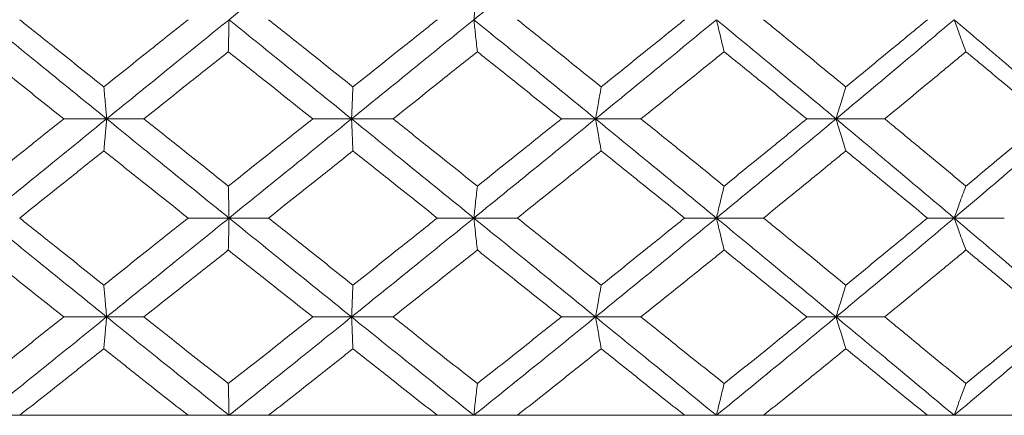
# Model space of a CAD drawing. Header units: inches. Extents: x -4.1 to 22.6, y -10.2 to 17.8.
# Tile 84 of 142: x 12.314 to 12.921, y -0.387 to -0.143. Entities that reach past the tile are written whole.
import ezdxf

# ---------------------------------------------------------------- set-up
doc = ezdxf.new("R2010")
doc.units = ezdxf.units.IN
doc.header["$MEASUREMENT"] = 0

msp = doc.modelspace()

# ---------------------------------------------------------------- linework, layer by layer
at = {"color": 7, "linetype": 'Continuous', "lineweight": 15}
for p, q in [((12.36742, -0.20442), (12.34096, -0.20442)), ((12.36742, -0.20442), (12.39041, -0.20442)), ((12.51844, -0.20442), (12.49452, -0.20442)), ((12.51844, -0.20442), (12.54407, -0.20442)), ((12.66891, -0.20442), (12.6478, -0.20442)), ((12.66891, -0.20442), (12.6969, -0.20442)), ((12.81719, -0.20442), (12.79912, -0.20442)), ((12.81719, -0.20442), (12.84724, -0.20442)), ((12.4429, -0.26554), (12.41767, -0.26554)), ((12.4429, -0.26554), (12.46724, -0.26554)), ((12.59385, -0.26554), (12.5713, -0.26554)), ((12.59385, -0.26554), (12.6207, -0.26554)), ((12.74343, -0.26554), (12.72381, -0.26554)), ((12.74343, -0.26554), (12.77249, -0.26554)), ((12.89, -0.26554), (12.87353, -0.26554)), ((12.89, -0.26554), (12.92095, -0.26554)), ((12.34096, -0.3265), (12.36742, -0.3265)), ((12.39041, -0.3265), (12.36742, -0.3265)), ((12.51844, -0.3265), (12.49452, -0.3265)), ((12.51844, -0.3265), (12.54407, -0.3265)), ((12.66891, -0.3265), (12.6478, -0.3265)), ((12.66891, -0.3265), (12.6969, -0.3265)), ((12.81719, -0.3265), (12.79912, -0.3265)), ((12.81719, -0.3265), (12.84724, -0.3265)), ((11.00063, -0.38712), (13.93663, -0.38712)), ((12.41767, -0.38712), (12.3138, -0.38712)), ((12.5713, -0.38712), (12.46724, -0.38712)), ((12.72381, -0.38712), (12.6207, -0.38712)), ((12.87353, -0.38712), (12.77249, -0.38712)), ((13.0188, -0.38712), (12.92095, -0.38712))]:
    msp.add_line(p, q, dxfattribs=at)
for points, knots in [([(12.4429, -0.1433), (12.457, -0.1319), (12.48218, -0.11156), (12.50737, -0.09126), (12.51844, -0.08234)], [0, 0, 0, 0, 0.560458, 1, 1, 1, 1]), ([(12.59385, -0.1433), (12.60789, -0.1319), (12.63296, -0.11156), (12.65793, -0.09126), (12.66891, -0.08234)], [0, 0, 0, 0, 0.560458, 1, 1, 1, 1]), ([(12.59602, -0.12361), (12.59581, -0.12541), (12.59541, -0.12903), (12.59468, -0.13557), (12.59417, -0.14036), (12.59385, -0.1433)], [0, 0, 0, 0, 0.27887, 0.557739, 1, 1, 1, 1]), ([(12.36742, -0.20442), (12.35336, -0.193), (12.32825, -0.17262), (12.30323, -0.15225), (12.29223, -0.1433)], [0, 0, 0, 0, 0.5601553, 1, 1, 1, 1]), ([(12.36567, -0.1847), (12.35598, -0.17696), (12.33867, -0.16316), (12.3214, -0.14936), (12.3138, -0.1433)], [0, 0, 0, 0, 0.560136, 1, 1, 1, 1]), ([(12.36567, -0.1847), (12.37537, -0.17696), (12.39269, -0.16316), (12.41004, -0.14936), (12.41767, -0.1433)], [0, 0, 0, 0, 0.560136, 1, 1, 1, 1]), ([(12.36742, -0.20442), (12.3815, -0.193), (12.40663, -0.17262), (12.43182, -0.15225), (12.4429, -0.1433)], [0, 0, 0, 0, 0.560155, 1, 1, 1, 1]), ([(12.44245, -0.163), (12.44249, -0.16119), (12.44258, -0.15758), (12.44273, -0.15103), (12.44283, -0.14624), (12.4429, -0.1433)], [0, 0, 0, 0, 0.2787754, 0.5575509, 1, 1, 1, 1]), ([(12.51844, -0.20442), (12.50434, -0.193), (12.47917, -0.17262), (12.45398, -0.15225), (12.4429, -0.1433)], [0, 0, 0, 0, 0.560155, 1, 1, 1, 1]), ([(12.5193, -0.1847), (12.50959, -0.17696), (12.49224, -0.16316), (12.47488, -0.14936), (12.46724, -0.1433)], [0, 0, 0, 0, 0.5601361, 1, 1, 1, 1]), ([(12.51844, -0.20442), (12.53253, -0.193), (12.5577, -0.17262), (12.5828, -0.15225), (12.59385, -0.1433)], [0, 0, 0, 0, 0.560155, 1, 1, 1, 1]), ([(12.5193, -0.1847), (12.52902, -0.17696), (12.54636, -0.16316), (12.56368, -0.14936), (12.5713, -0.1433)], [0, 0, 0, 0, 0.560136, 1, 1, 1, 1]), ([(12.59602, -0.163), (12.59581, -0.16119), (12.59541, -0.15758), (12.59468, -0.15103), (12.59417, -0.14624), (12.59385, -0.1433)], [0, 0, 0, 0, 0.278775, 0.557551, 1, 1, 1, 1]), ([(12.66891, -0.20442), (12.65493, -0.193), (12.62997, -0.17262), (12.60488, -0.15225), (12.59385, -0.1433)], [0, 0, 0, 0, 0.560155, 1, 1, 1, 1]), ([(12.67238, -0.1847), (12.66275, -0.17696), (12.64555, -0.16316), (12.62829, -0.14936), (12.6207, -0.1433)], [0, 0, 0, 0, 0.560136, 1, 1, 1, 1]), ([(12.66891, -0.20442), (12.68287, -0.193), (12.70778, -0.17262), (12.73254, -0.15225), (12.74343, -0.1433)], [0, 0, 0, 0, 0.560155, 1, 1, 1, 1]), ([(12.67238, -0.1847), (12.682, -0.17696), (12.69918, -0.16316), (12.71629, -0.14936), (12.72381, -0.1433)], [0, 0, 0, 0, 0.560136, 1, 1, 1, 1]), ([(12.74819, -0.163), (12.74774, -0.16119), (12.74685, -0.15758), (12.74526, -0.15103), (12.74413, -0.14624), (12.74343, -0.1433)], [0, 0, 0, 0, 0.2787754, 0.5575509, 1, 1, 1, 1]), ([(12.81719, -0.20442), (12.80348, -0.193), (12.779, -0.17262), (12.75429, -0.15225), (12.74343, -0.1433)], [0, 0, 0, 0, 0.560155, 1, 1, 1, 1]), ([(12.82323, -0.1847), (12.81378, -0.17696), (12.79692, -0.16316), (12.77995, -0.14936), (12.77249, -0.1433)], [0, 0, 0, 0, 0.5601361, 1, 1, 1, 1]), ([(12.81719, -0.20442), (12.83085, -0.193), (12.85524, -0.17262), (12.87938, -0.15225), (12.89, -0.1433)], [0, 0, 0, 0, 0.560155, 1, 1, 1, 1]), ([(12.82323, -0.1847), (12.83265, -0.17696), (12.84947, -0.16316), (12.86618, -0.14936), (12.87353, -0.1433)], [0, 0, 0, 0, 0.560136, 1, 1, 1, 1]), ([(12.8973, -0.163), (12.89661, -0.16119), (12.89525, -0.15758), (12.89281, -0.15103), (12.89107, -0.14624), (12.89, -0.1433)], [0, 0, 0, 0, 0.2787754, 0.5575509, 1, 1, 1, 1]), ([(12.96165, -0.20442), (12.94836, -0.193), (12.92463, -0.17262), (12.90058, -0.15225), (12.89, -0.1433)], [0, 0, 0, 0, 0.560155, 1, 1, 1, 1]), ([(12.34096, -0.20442), (12.33128, -0.19669), (12.31399, -0.18288), (12.29675, -0.16907), (12.28917, -0.163)], [0, 0, 0, 0, 0.560071, 1, 1, 1, 1]), ([(12.39041, -0.20442), (12.40012, -0.19669), (12.41746, -0.18288), (12.43482, -0.16907), (12.44245, -0.163)], [0, 0, 0, 0, 0.560071, 1, 1, 1, 1]), ([(12.49452, -0.20442), (12.4848, -0.19669), (12.46745, -0.18288), (12.45009, -0.16907), (12.44245, -0.163)], [0, 0, 0, 0, 0.560071, 1, 1, 1, 1]), ([(12.54407, -0.20442), (12.55378, -0.19669), (12.57111, -0.18288), (12.58841, -0.16907), (12.59602, -0.163)], [0, 0, 0, 0, 0.5600706, 1, 1, 1, 1]), ([(12.6478, -0.20442), (12.63815, -0.19669), (12.62091, -0.18288), (12.60362, -0.16907), (12.59602, -0.163)], [0, 0, 0, 0, 0.560071, 1, 1, 1, 1]), ([(12.6969, -0.20442), (12.7065, -0.19669), (12.72363, -0.18288), (12.74069, -0.16907), (12.74819, -0.163)], [0, 0, 0, 0, 0.5600706, 1, 1, 1, 1]), ([(12.79912, -0.20442), (12.78964, -0.19669), (12.77271, -0.18288), (12.75568, -0.16907), (12.74819, -0.163)], [0, 0, 0, 0, 0.560071, 1, 1, 1, 1]), ([(12.84724, -0.20442), (12.85661, -0.19669), (12.87336, -0.18288), (12.88998, -0.16907), (12.8973, -0.163)], [0, 0, 0, 0, 0.560071, 1, 1, 1, 1]), ([(12.94682, -0.20442), (12.93761, -0.19669), (12.92118, -0.18288), (12.90459, -0.16907), (12.8973, -0.163)], [0, 0, 0, 0, 0.560071, 1, 1, 1, 1]), ([(12.36567, -0.1847), (12.36583, -0.1865), (12.36616, -0.19012), (12.36675, -0.19668), (12.36717, -0.20148), (12.36742, -0.20442)], [0, 0, 0, 0, 0.278676, 0.5573521, 1, 1, 1, 1]), ([(12.5193, -0.1847), (12.51922, -0.1865), (12.51906, -0.19012), (12.51877, -0.19668), (12.51857, -0.20148), (12.51844, -0.20442)], [0, 0, 0, 0, 0.278676, 0.5573521, 1, 1, 1, 1]), ([(12.67238, -0.1847), (12.67206, -0.1865), (12.67141, -0.19012), (12.67025, -0.19668), (12.66942, -0.20148), (12.66891, -0.20442)], [0, 0, 0, 0, 0.278676, 0.557352, 1, 1, 1, 1]), ([(12.82323, -0.1847), (12.82266, -0.1865), (12.82153, -0.19012), (12.81952, -0.19668), (12.81808, -0.20148), (12.81719, -0.20442)], [0, 0, 0, 0, 0.278676, 0.557352, 1, 1, 1, 1]), ([(12.28917, -0.24584), (12.29882, -0.23811), (12.31606, -0.2243), (12.33335, -0.2105), (12.34096, -0.20442)], [0, 0, 0, 0, 0.559933, 1, 1, 1, 1]), ([(12.29223, -0.26554), (12.30624, -0.25414), (12.33126, -0.23377), (12.35637, -0.21339), (12.36742, -0.20442)], [0, 0, 0, 0, 0.559853, 1, 1, 1, 1]), ([(12.36567, -0.22414), (12.36583, -0.22233), (12.36616, -0.21872), (12.36675, -0.21216), (12.36717, -0.20736), (12.36742, -0.20442)], [0, 0, 0, 0, 0.278676, 0.557352, 1, 1, 1, 1]), ([(12.4429, -0.26554), (12.4288, -0.25414), (12.40361, -0.23377), (12.37848, -0.21339), (12.36742, -0.20442)], [0, 0, 0, 0, 0.559853, 1, 1, 1, 1]), ([(12.44245, -0.24584), (12.43273, -0.23811), (12.41538, -0.2243), (12.39804, -0.2105), (12.39041, -0.20442)], [0, 0, 0, 0, 0.559933, 1, 1, 1, 1]), ([(12.44245, -0.24584), (12.45217, -0.23811), (12.46953, -0.2243), (12.48688, -0.2105), (12.49452, -0.20442)], [0, 0, 0, 0, 0.559933, 1, 1, 1, 1]), ([(12.4429, -0.26554), (12.457, -0.25414), (12.48219, -0.23377), (12.50736, -0.21339), (12.51844, -0.20442)], [0, 0, 0, 0, 0.559853, 1, 1, 1, 1]), ([(12.5193, -0.22414), (12.51922, -0.22233), (12.51906, -0.21872), (12.51877, -0.21216), (12.51857, -0.20736), (12.51844, -0.20442)], [0, 0, 0, 0, 0.278676, 0.557352, 1, 1, 1, 1]), ([(12.59385, -0.26554), (12.57979, -0.25414), (12.55468, -0.23377), (12.52952, -0.21339), (12.51844, -0.20442)], [0, 0, 0, 0, 0.559853, 1, 1, 1, 1]), ([(12.59602, -0.24584), (12.58633, -0.23811), (12.56903, -0.2243), (12.5517, -0.2105), (12.54407, -0.20442)], [0, 0, 0, 0, 0.559933, 1, 1, 1, 1]), ([(12.59385, -0.26554), (12.60789, -0.25414), (12.63297, -0.23377), (12.65793, -0.21339), (12.66891, -0.20442)], [0, 0, 0, 0, 0.559853, 1, 1, 1, 1]), ([(12.59602, -0.24584), (12.6057, -0.23811), (12.62298, -0.2243), (12.64022, -0.2105), (12.6478, -0.20442)], [0, 0, 0, 0, 0.559933, 1, 1, 1, 1]), ([(12.67238, -0.22414), (12.67206, -0.22233), (12.67141, -0.21872), (12.67025, -0.21216), (12.66942, -0.20736), (12.66891, -0.20442)], [0, 0, 0, 0, 0.278676, 0.557352, 1, 1, 1, 1]), ([(12.74343, -0.26554), (12.72956, -0.25414), (12.7048, -0.23377), (12.67988, -0.21339), (12.66891, -0.20442)], [0, 0, 0, 0, 0.559853, 1, 1, 1, 1]), ([(12.74819, -0.24584), (12.73864, -0.23811), (12.72158, -0.2243), (12.70445, -0.2105), (12.6969, -0.20442)], [0, 0, 0, 0, 0.559933, 1, 1, 1, 1]), ([(12.74343, -0.26554), (12.75725, -0.25414), (12.78195, -0.23377), (12.80642, -0.21339), (12.81719, -0.20442)], [0, 0, 0, 0, 0.559853, 1, 1, 1, 1]), ([(12.74819, -0.24584), (12.75772, -0.23811), (12.77475, -0.2243), (12.79167, -0.2105), (12.79912, -0.20442)], [0, 0, 0, 0, 0.559933, 1, 1, 1, 1]), ([(12.82323, -0.22414), (12.82266, -0.22233), (12.82153, -0.21872), (12.81952, -0.21216), (12.81808, -0.20736), (12.81719, -0.20442)], [0, 0, 0, 0, 0.278676, 0.5573521, 1, 1, 1, 1]), ([(12.89, -0.26554), (12.87648, -0.25414), (12.85233, -0.23377), (12.82793, -0.21339), (12.81719, -0.20442)], [0, 0, 0, 0, 0.559853, 1, 1, 1, 1]), ([(12.8973, -0.24584), (12.88799, -0.23811), (12.87136, -0.2243), (12.85461, -0.2105), (12.84724, -0.20442)], [0, 0, 0, 0, 0.559933, 1, 1, 1, 1]), ([(12.89, -0.26554), (12.90346, -0.25414), (12.9275, -0.23377), (12.95121, -0.21339), (12.96165, -0.20442)], [0, 0, 0, 0, 0.559853, 1, 1, 1, 1]), ([(12.8973, -0.24584), (12.90658, -0.23811), (12.92316, -0.2243), (12.93959, -0.2105), (12.94682, -0.20442)], [0, 0, 0, 0, 0.559933, 1, 1, 1, 1]), ([(12.3138, -0.26554), (12.32347, -0.25782), (12.34075, -0.24402), (12.35805, -0.23022), (12.36567, -0.22414)], [0, 0, 0, 0, 0.559868, 1, 1, 1, 1]), ([(12.41767, -0.26554), (12.40796, -0.25782), (12.39061, -0.24402), (12.37329, -0.23022), (12.36567, -0.22414)], [0, 0, 0, 0, 0.5598675, 1, 1, 1, 1]), ([(12.46724, -0.26554), (12.47696, -0.25782), (12.49432, -0.24402), (12.51167, -0.23022), (12.5193, -0.22414)], [0, 0, 0, 0, 0.5598675, 1, 1, 1, 1]), ([(12.5713, -0.26554), (12.5616, -0.25782), (12.54428, -0.24402), (12.52694, -0.23022), (12.5193, -0.22414)], [0, 0, 0, 0, 0.559868, 1, 1, 1, 1]), ([(12.6207, -0.26554), (12.63036, -0.25782), (12.64762, -0.24402), (12.66481, -0.23022), (12.67238, -0.22414)], [0, 0, 0, 0, 0.559868, 1, 1, 1, 1]), ([(12.72381, -0.26554), (12.71423, -0.25782), (12.69712, -0.24402), (12.67994, -0.23022), (12.67238, -0.22414)], [0, 0, 0, 0, 0.559868, 1, 1, 1, 1]), ([(12.77249, -0.26554), (12.78199, -0.25782), (12.79895, -0.24402), (12.81581, -0.23022), (12.82323, -0.22414)], [0, 0, 0, 0, 0.5598675, 1, 1, 1, 1]), ([(12.87353, -0.26554), (12.86417, -0.25782), (12.84746, -0.24402), (12.83063, -0.23022), (12.82323, -0.22414)], [0, 0, 0, 0, 0.559868, 1, 1, 1, 1]), ([(12.44245, -0.24584), (12.44249, -0.24765), (12.44258, -0.25126), (12.44273, -0.25781), (12.44283, -0.2626), (12.4429, -0.26554)], [0, 0, 0, 0, 0.278775, 0.557551, 1, 1, 1, 1]), ([(12.59602, -0.24584), (12.59581, -0.24765), (12.59541, -0.25126), (12.59468, -0.25781), (12.59417, -0.2626), (12.59385, -0.26554)], [0, 0, 0, 0, 0.278775, 0.557551, 1, 1, 1, 1]), ([(12.74819, -0.24584), (12.74774, -0.24765), (12.74685, -0.25126), (12.74526, -0.25781), (12.74413, -0.2626), (12.74343, -0.26554)], [0, 0, 0, 0, 0.2787754, 0.5575509, 1, 1, 1, 1]), ([(12.8973, -0.24584), (12.89661, -0.24765), (12.89525, -0.25126), (12.89281, -0.25781), (12.89107, -0.2626), (12.89, -0.26554)], [0, 0, 0, 0, 0.278775, 0.557551, 1, 1, 1, 1]), ([(12.36742, -0.3265), (12.35336, -0.31514), (12.32824, -0.29484), (12.30324, -0.2745), (12.29223, -0.26554)], [0, 0, 0, 0, 0.5595503, 1, 1, 1, 1]), ([(12.36567, -0.30687), (12.35598, -0.29916), (12.33866, -0.28539), (12.3214, -0.27161), (12.3138, -0.26554)], [0, 0, 0, 0, 0.55973, 1, 1, 1, 1]), ([(12.36567, -0.30687), (12.37537, -0.29916), (12.3927, -0.28539), (12.41003, -0.27161), (12.41767, -0.26554)], [0, 0, 0, 0, 0.55973, 1, 1, 1, 1]), ([(12.36742, -0.3265), (12.3815, -0.31514), (12.40665, -0.29484), (12.43181, -0.2745), (12.4429, -0.26554)], [0, 0, 0, 0, 0.55955, 1, 1, 1, 1]), ([(12.44245, -0.28523), (12.44249, -0.28342), (12.44258, -0.27981), (12.44273, -0.27327), (12.44283, -0.26848), (12.4429, -0.26554)], [0, 0, 0, 0, 0.2788696, 0.5577393, 1, 1, 1, 1]), ([(12.51844, -0.3265), (12.50434, -0.31514), (12.47915, -0.29484), (12.45398, -0.2745), (12.4429, -0.26554)], [0, 0, 0, 0, 0.55955, 1, 1, 1, 1]), ([(12.5193, -0.30687), (12.50959, -0.29916), (12.49223, -0.28539), (12.47488, -0.27161), (12.46724, -0.26554)], [0, 0, 0, 0, 0.55973, 1, 1, 1, 1]), ([(12.51844, -0.3265), (12.53253, -0.31514), (12.55771, -0.29484), (12.5828, -0.2745), (12.59385, -0.26554)], [0, 0, 0, 0, 0.55955, 1, 1, 1, 1]), ([(12.5193, -0.30687), (12.52902, -0.29916), (12.54637, -0.28539), (12.56368, -0.27161), (12.5713, -0.26554)], [0, 0, 0, 0, 0.55973, 1, 1, 1, 1]), ([(12.59602, -0.28523), (12.59581, -0.28342), (12.59541, -0.27981), (12.59468, -0.27327), (12.59417, -0.26848), (12.59385, -0.26554)], [0, 0, 0, 0, 0.27887, 0.557739, 1, 1, 1, 1]), ([(12.66891, -0.3265), (12.65493, -0.31514), (12.62995, -0.29484), (12.60489, -0.2745), (12.59385, -0.26554)], [0, 0, 0, 0, 0.55955, 1, 1, 1, 1]), ([(12.67238, -0.30687), (12.66275, -0.29916), (12.64554, -0.28539), (12.62829, -0.27161), (12.6207, -0.26554)], [0, 0, 0, 0, 0.55973, 1, 1, 1, 1]), ([(12.66891, -0.3265), (12.68286, -0.31514), (12.7078, -0.29484), (12.73253, -0.2745), (12.74343, -0.26554)], [0, 0, 0, 0, 0.55955, 1, 1, 1, 1]), ([(12.67238, -0.30687), (12.682, -0.29916), (12.69919, -0.28539), (12.71628, -0.27161), (12.72381, -0.26554)], [0, 0, 0, 0, 0.55973, 1, 1, 1, 1]), ([(12.74819, -0.28523), (12.74774, -0.28342), (12.74685, -0.27981), (12.74526, -0.27327), (12.74413, -0.26848), (12.74343, -0.26554)], [0, 0, 0, 0, 0.27887, 0.557739, 1, 1, 1, 1]), ([(12.81719, -0.3265), (12.80348, -0.31514), (12.77898, -0.29484), (12.7543, -0.2745), (12.74343, -0.26554)], [0, 0, 0, 0, 0.55955, 1, 1, 1, 1]), ([(12.82323, -0.30687), (12.81379, -0.29916), (12.79692, -0.28539), (12.77995, -0.27161), (12.77249, -0.26554)], [0, 0, 0, 0, 0.55973, 1, 1, 1, 1]), ([(12.81719, -0.3265), (12.83085, -0.31514), (12.85526, -0.29484), (12.87938, -0.2745), (12.89, -0.26554)], [0, 0, 0, 0, 0.5595503, 1, 1, 1, 1]), ([(12.82323, -0.30687), (12.83265, -0.29916), (12.84948, -0.28539), (12.86617, -0.27161), (12.87353, -0.26554)], [0, 0, 0, 0, 0.55973, 1, 1, 1, 1]), ([(12.8973, -0.28523), (12.89661, -0.28342), (12.89524, -0.27981), (12.89281, -0.27327), (12.89107, -0.26848), (12.89, -0.26554)], [0, 0, 0, 0, 0.27887, 0.557739, 1, 1, 1, 1]), ([(12.96165, -0.3265), (12.94836, -0.31514), (12.92461, -0.29484), (12.90058, -0.2745), (12.89, -0.26554)], [0, 0, 0, 0, 0.55955, 1, 1, 1, 1]), ([(12.34096, -0.3265), (12.33128, -0.3188), (12.31399, -0.30506), (12.29676, -0.29129), (12.28917, -0.28523)], [0, 0, 0, 0, 0.5596645, 1, 1, 1, 1]), ([(12.39041, -0.3265), (12.40012, -0.3188), (12.41747, -0.30506), (12.43481, -0.29129), (12.44245, -0.28523)], [0, 0, 0, 0, 0.559665, 1, 1, 1, 1]), ([(12.49452, -0.3265), (12.4848, -0.3188), (12.46744, -0.30506), (12.45009, -0.29129), (12.44245, -0.28523)], [0, 0, 0, 0, 0.5596645, 1, 1, 1, 1]), ([(12.54407, -0.3265), (12.55378, -0.3188), (12.57111, -0.30506), (12.5884, -0.29129), (12.59602, -0.28523)], [0, 0, 0, 0, 0.559665, 1, 1, 1, 1]), ([(12.6478, -0.3265), (12.63815, -0.3188), (12.62091, -0.30506), (12.60363, -0.29129), (12.59602, -0.28523)], [0, 0, 0, 0, 0.5596645, 1, 1, 1, 1]), ([(12.6969, -0.3265), (12.7065, -0.3188), (12.72364, -0.30506), (12.74068, -0.29129), (12.74819, -0.28523)], [0, 0, 0, 0, 0.559665, 1, 1, 1, 1]), ([(12.79912, -0.3265), (12.78964, -0.3188), (12.7727, -0.30506), (12.75568, -0.29129), (12.74819, -0.28523)], [0, 0, 0, 0, 0.559665, 1, 1, 1, 1]), ([(12.84724, -0.3265), (12.85661, -0.3188), (12.87337, -0.30506), (12.88998, -0.29129), (12.8973, -0.28523)], [0, 0, 0, 0, 0.559665, 1, 1, 1, 1]), ([(12.94682, -0.3265), (12.93762, -0.3188), (12.92117, -0.30506), (12.9046, -0.29129), (12.8973, -0.28523)], [0, 0, 0, 0, 0.559665, 1, 1, 1, 1]), ([(12.36742, -0.3265), (12.36726, -0.32465), (12.36694, -0.32095), (12.36635, -0.31439), (12.36593, -0.30972), (12.36567, -0.30687)], [0, 0, 0, 0, 0.2791678, 0.5583357, 1, 1, 1, 1]), ([(12.5193, -0.30687), (12.51922, -0.30867), (12.51906, -0.31228), (12.51877, -0.3188), (12.51857, -0.32358), (12.51844, -0.3265)], [0, 0, 0, 0, 0.279168, 0.558336, 1, 1, 1, 1]), ([(12.67238, -0.30687), (12.67206, -0.30867), (12.67141, -0.31228), (12.67025, -0.3188), (12.66942, -0.32358), (12.66891, -0.3265)], [0, 0, 0, 0, 0.279168, 0.558336, 1, 1, 1, 1]), ([(12.82323, -0.30687), (12.82266, -0.30867), (12.82153, -0.31228), (12.81951, -0.3188), (12.81807, -0.32358), (12.81719, -0.3265)], [0, 0, 0, 0, 0.2791678, 0.5583356, 1, 1, 1, 1]), ([(12.28917, -0.36761), (12.29882, -0.35995), (12.31607, -0.34626), (12.33335, -0.33254), (12.34096, -0.3265)], [0, 0, 0, 0, 0.559527, 1, 1, 1, 1]), ([(12.29223, -0.38712), (12.30623, -0.37584), (12.33128, -0.35566), (12.35637, -0.33542), (12.36742, -0.3265)], [0, 0, 0, 0, 0.559248, 1, 1, 1, 1]), ([(12.36742, -0.3265), (12.36726, -0.32835), (12.36694, -0.33205), (12.36635, -0.3386), (12.36593, -0.34325), (12.36567, -0.3461)], [0, 0, 0, 0, 0.279356, 0.558712, 1, 1, 1, 1]), ([(12.4429, -0.38712), (12.4288, -0.37584), (12.4036, -0.35566), (12.37849, -0.33542), (12.36742, -0.3265)], [0, 0, 0, 0, 0.559248, 1, 1, 1, 1]), ([(12.44245, -0.36761), (12.43274, -0.35995), (12.41537, -0.34626), (12.39805, -0.33254), (12.39041, -0.3265)], [0, 0, 0, 0, 0.5595273, 1, 1, 1, 1]), ([(12.44245, -0.36761), (12.45217, -0.35995), (12.46954, -0.34626), (12.48688, -0.33254), (12.49452, -0.3265)], [0, 0, 0, 0, 0.559527, 1, 1, 1, 1]), ([(12.4429, -0.38712), (12.457, -0.37584), (12.48221, -0.35566), (12.50736, -0.33542), (12.51844, -0.3265)], [0, 0, 0, 0, 0.559248, 1, 1, 1, 1]), ([(12.5193, -0.3461), (12.51922, -0.3443), (12.51906, -0.3407), (12.51877, -0.33418), (12.51857, -0.32942), (12.51844, -0.3265)], [0, 0, 0, 0, 0.279356, 0.558712, 1, 1, 1, 1]), ([(12.59385, -0.38712), (12.57979, -0.37584), (12.55466, -0.35566), (12.52952, -0.33542), (12.51844, -0.3265)], [0, 0, 0, 0, 0.559248, 1, 1, 1, 1]), ([(12.59602, -0.36761), (12.58633, -0.35995), (12.56902, -0.34626), (12.5517, -0.33254), (12.54407, -0.3265)], [0, 0, 0, 0, 0.559527, 1, 1, 1, 1]), ([(12.59385, -0.38712), (12.60789, -0.37584), (12.63299, -0.35566), (12.65792, -0.33542), (12.66891, -0.3265)], [0, 0, 0, 0, 0.559248, 1, 1, 1, 1]), ([(12.59602, -0.36761), (12.6057, -0.35995), (12.62299, -0.34626), (12.64022, -0.33254), (12.6478, -0.3265)], [0, 0, 0, 0, 0.559527, 1, 1, 1, 1]), ([(12.67238, -0.3461), (12.67206, -0.3443), (12.67141, -0.3407), (12.67025, -0.33418), (12.66942, -0.32942), (12.66891, -0.3265)], [0, 0, 0, 0, 0.279356, 0.558712, 1, 1, 1, 1]), ([(12.74343, -0.38712), (12.72957, -0.37584), (12.70478, -0.35566), (12.67989, -0.33542), (12.66891, -0.3265)], [0, 0, 0, 0, 0.559248, 1, 1, 1, 1]), ([(12.74819, -0.36761), (12.73864, -0.35995), (12.72157, -0.34626), (12.70445, -0.33254), (12.6969, -0.3265)], [0, 0, 0, 0, 0.559527, 1, 1, 1, 1]), ([(12.74343, -0.38712), (12.75725, -0.37584), (12.78196, -0.35566), (12.80641, -0.33542), (12.81719, -0.3265)], [0, 0, 0, 0, 0.559248, 1, 1, 1, 1]), ([(12.74819, -0.36761), (12.75772, -0.35995), (12.77475, -0.34626), (12.79167, -0.33254), (12.79912, -0.3265)], [0, 0, 0, 0, 0.559527, 1, 1, 1, 1]), ([(12.82323, -0.3461), (12.82266, -0.3443), (12.82153, -0.3407), (12.81951, -0.33418), (12.81807, -0.32942), (12.81719, -0.3265)], [0, 0, 0, 0, 0.279356, 0.558712, 1, 1, 1, 1]), ([(12.89, -0.38712), (12.87648, -0.37584), (12.85232, -0.35566), (12.82794, -0.33542), (12.81719, -0.3265)], [0, 0, 0, 0, 0.559248, 1, 1, 1, 1]), ([(12.8973, -0.36761), (12.88799, -0.35995), (12.87135, -0.34626), (12.85461, -0.33254), (12.84724, -0.3265)], [0, 0, 0, 0, 0.559527, 1, 1, 1, 1]), ([(12.89, -0.38712), (12.90345, -0.37584), (12.92751, -0.35566), (12.95121, -0.33542), (12.96165, -0.3265)], [0, 0, 0, 0, 0.559248, 1, 1, 1, 1]), ([(12.8973, -0.36761), (12.90658, -0.35995), (12.92316, -0.34626), (12.93959, -0.33254), (12.94682, -0.3265)], [0, 0, 0, 0, 0.559527, 1, 1, 1, 1]), ([(12.3138, -0.38712), (12.32347, -0.37948), (12.34075, -0.36582), (12.35805, -0.35213), (12.36567, -0.3461)], [0, 0, 0, 0, 0.559462, 1, 1, 1, 1]), ([(12.41767, -0.38712), (12.40796, -0.37948), (12.3906, -0.36582), (12.37329, -0.35213), (12.36567, -0.3461)], [0, 0, 0, 0, 0.559462, 1, 1, 1, 1]), ([(12.46724, -0.38712), (12.47696, -0.37948), (12.49433, -0.36582), (12.51167, -0.35213), (12.5193, -0.3461)], [0, 0, 0, 0, 0.559462, 1, 1, 1, 1]), ([(12.5713, -0.38712), (12.56161, -0.37948), (12.54427, -0.36582), (12.52694, -0.35213), (12.5193, -0.3461)], [0, 0, 0, 0, 0.559462, 1, 1, 1, 1]), ([(12.6207, -0.38712), (12.63036, -0.37948), (12.64763, -0.36582), (12.66481, -0.35213), (12.67238, -0.3461)], [0, 0, 0, 0, 0.559462, 1, 1, 1, 1]), ([(12.72381, -0.38712), (12.71423, -0.37948), (12.69711, -0.36582), (12.67995, -0.35213), (12.67238, -0.3461)], [0, 0, 0, 0, 0.559462, 1, 1, 1, 1]), ([(12.77249, -0.38712), (12.78198, -0.37948), (12.79896, -0.36582), (12.81581, -0.35213), (12.82323, -0.3461)], [0, 0, 0, 0, 0.559462, 1, 1, 1, 1]), ([(12.87353, -0.38712), (12.86417, -0.37948), (12.84745, -0.36582), (12.83064, -0.35213), (12.82323, -0.3461)], [0, 0, 0, 0, 0.559462, 1, 1, 1, 1]), ([(12.44245, -0.36761), (12.44249, -0.36941), (12.44258, -0.373), (12.44273, -0.37949), (12.44283, -0.38422), (12.4429, -0.38712)], [0, 0, 0, 0, 0.279852, 0.559705, 1, 1, 1, 1]), ([(12.59602, -0.36761), (12.59581, -0.36941), (12.59541, -0.373), (12.59468, -0.37949), (12.59416, -0.38422), (12.59385, -0.38712)], [0, 0, 0, 0, 0.279852, 0.559705, 1, 1, 1, 1]), ([(12.74819, -0.36761), (12.74774, -0.36941), (12.74685, -0.373), (12.74526, -0.37949), (12.74412, -0.38422), (12.74343, -0.38712)], [0, 0, 0, 0, 0.2798524, 0.5597049, 1, 1, 1, 1]), ([(12.8973, -0.36761), (12.89661, -0.36941), (12.89524, -0.373), (12.8928, -0.37949), (12.89106, -0.38422), (12.89, -0.38712)], [0, 0, 0, 0, 0.2798524, 0.5597049, 1, 1, 1, 1])]:
    msp.add_open_spline(points, degree=3, knots=knots, dxfattribs=at)

doc.saveas('drawing.dxf')
